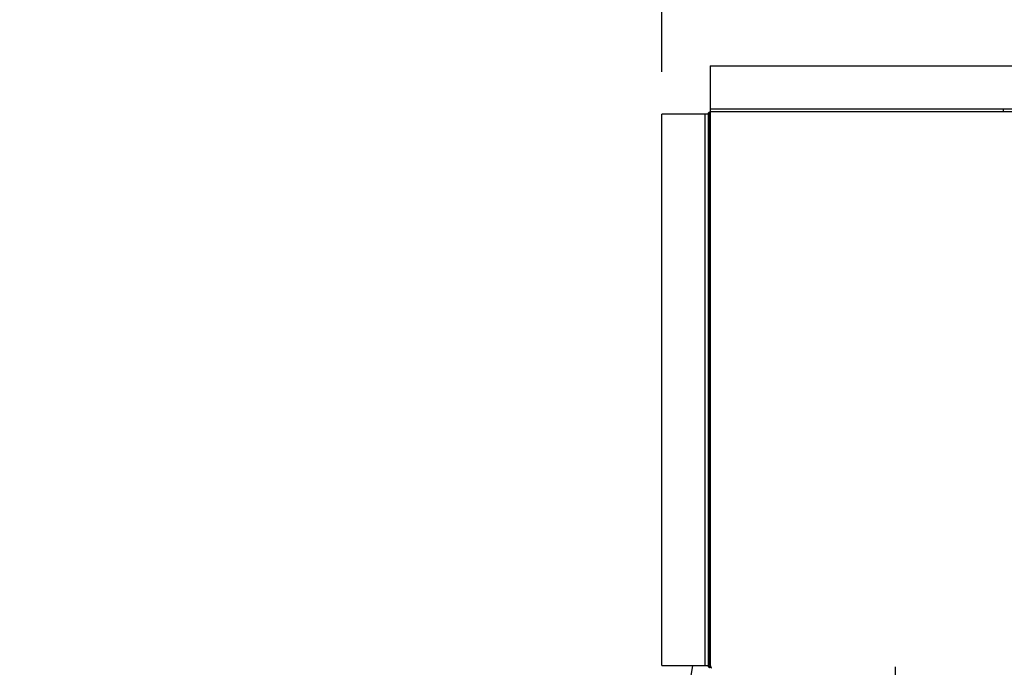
# Model space of a CAD drawing. Header units: inches. Extents: x 170 to 312, y 215 to 248.
# Tile 183 of 256: x 250.652 to 251.742, y 224.611 to 225.328. Entities that reach past the tile are written whole.
import ezdxf
from ezdxf import colors
from ezdxf.entities.mleader import LeaderData, LeaderLine
from ezdxf.math import Vec2, Vec3

# ---------------------------------------------------------------- set-up
doc = ezdxf.new("R2010")
doc.units = ezdxf.units.IN
doc.header["$LTSCALE"] = 0.25
doc.header["$MEASUREMENT"] = 0
doc.layers.add('ANNOTATIONS', color=1, linetype='Continuous')
doc.layers.add('MOTOR LH', color=7, linetype='Continuous')
doc.styles.add('ARIAL', font='arial.ttf', dxfattribs={"height": 0.09375})
doc.dimstyles.new('STANDARD$0', dxfattribs={"dimtxt": 0.09375, "dimasz": 0.09375, "dimexe": 0.03125, "dimexo": 0.046875, "dimgap": 0.09, "dimtad": 0, "dimtih": 1, "dimtoh": 1, "dimdec": 4, "dimzin": 0, "dimdsep": 46, "dimtxsty": 'ARIAL', "dimcen": 0.09, "dimadec": 0, "dimazin": 0, "dimtfac": 1, "dimtdec": 4, "dimtofl": 0, "dimtmove": 0, "dimatfit": 1, "dimfxl": 1, "dimtolj": 1, "dimtzin": 0, "dimarcsym": 0})

# ---------------------------------------------------------------- blocks, each defined once
blk = doc.blocks.new('*D143')
at = {"layer": 'ANNOTATIONS', "color": 0, "lineweight": -2, "transparency": 16777216}
for p, q in [((251.3631, 225.2707), (251.3631, 225.4918)), ((251.869, 224.6586), (251.869, 225.4918)), ((251.2693, 225.4605), (251.1756, 225.4605)), ((251.9628, 225.4605), (252.0565, 225.4605))]:
    blk.add_line(p, q, dxfattribs=at)
at = {"layer": 'ANNOTATIONS', "color": 0, "transparency": 16777216}
for points in [[(251.2693, 225.4761), (251.2693, 225.4449), (251.3631, 225.4605)], [(251.9628, 225.4761), (251.9628, 225.4449), (251.869, 225.4605)]]:
    blk.add_solid(points, dxfattribs=at)
at = {"layer": 'defpoints', "color": 0, "transparency": 16777216}
for p in [(251.3631, 225.4605), (251.3631, 225.2238), (251.869, 224.6117)]:
    blk.add_point(p, dxfattribs=at)
at = {"layer": 'ANNOTATIONS', "color": 0, "transparency": 16777216, "insert": (251.616, 225.4605), "char_height": 0.09375, "attachment_point": 5, "style": 'ARIAL'}
blk.add_mtext('\\A1;1\'-6"', dxfattribs=at)

msp = doc.modelspace()

# ---------------------------------------------------------------- linework, layer by layer
at = {"layer": 'MOTOR LH'}
for p, q in [((251.41673, 225.27751), (251.41673, 224.61339)), ((251.41422, 225.22384), (251.36307, 225.22384)), ((251.41102, 224.61339), (251.41102, 225.22384)), ((251.41422, 225.22384), (251.41422, 224.61339)), ((251.41503, 225.22384), (251.41503, 224.61339)), ((251.41673, 225.22956), (251.74112, 225.22956)), ((251.75606, 225.22635), (251.41673, 225.22635)), ((251.74112, 225.22635), (251.74112, 225.22981)), ((251.74112, 225.22981), (251.76032, 225.22981)), ((251.36307, 224.61339), (251.41503, 224.61339)), ((251.39711, 224.61339), (251.39432, 224.59759)), ((251.41673, 224.61088), (251.41673, 224.61169)), ((251.41732, 224.61169), (251.41673, 224.61169)), ((251.62176, 220.41698), (251.62176, 224.61169))]:
    msp.add_line(p, q, dxfattribs=at)
for radius in [0.00251, 0.00171]:
    msp.add_arc((251.41673, 225.22384), radius, 90, 180, dxfattribs=at)
for points in [[(251.41673, 225.27751), (251.75606, 225.27751)], [(251.36307, 224.61339), (251.36307, 225.22384)]]:
    msp.add_open_spline(points, degree=1, dxfattribs=at)
for points, knots in [([(251.41673, 224.61088), (251.41647, 224.61091), (251.41591, 224.61096), (251.41515, 224.61138), (251.41455, 224.61205), (251.41426, 224.61277), (251.41423, 224.61323), (251.41422, 224.61339)], [0, 0, 0, 0, 0.1999541, 0.424458, 0.6490042, 0.8735548, 1, 1, 1, 1]), ([(251.41673, 224.61169), (251.41652, 224.61171), (251.4161, 224.61175), (251.41556, 224.61211), (251.41517, 224.61262), (251.41504, 224.61308), (251.41503, 224.61334), (251.41503, 224.61339)], [0, 0, 0, 0, 0.2355208, 0.4711798, 0.7067886, 0.9424267, 1, 1, 1, 1]), ([(251.41673, 224.61339), (251.41681, 224.61313), (251.41699, 224.61257), (251.41725, 224.61181), (251.41752, 224.61121), (251.41775, 224.61092), (251.41789, 224.61089), (251.41794, 224.61088)], [0, 0, 0, 0, 0.1999167, 0.4244167, 0.6489701, 0.8734859, 1, 1, 1, 1])]:
    msp.add_open_spline(points, degree=3, knots=knots, dxfattribs=at)

# ---------------------------------------------------------------- dimensions: what is measured, and where the dimension line sits
at = {"layer": 'ANNOTATIONS'}
dim = msp.add_linear_dim(base=(251.36307, 225.46051), p1=(251.86901, 224.61169), p2=(251.36307, 225.22384), angle=180, text='1\'-6"', dimstyle='STANDARD$0', dxfattribs=at)
dim.commit()
dim.dimension.update_dxf_attribs({"geometry": '*D143', "text_midpoint": (251.61604, 225.46051), "dimtype": 160})

# ---------------------------------------------------------------- leaders
ml = msp.add_multileader_mtext('Standard', dxfattribs=at)
ml.set_content('JUNCTION\\PBOX', color=256, style='ARIAL')
ml.set_leader_properties()
ml.build(insert=Vec2(0, 0))
ml.multileader.update_dxf_attribs({"dogleg_length": 0.36, "arrow_head_size": 0.09375})
ctx = ml.context
ctx.base_point, ctx.char_height, ctx.arrow_head_size, ctx.landing_gap_size, ctx.plane_origin = Vec3(249.4607, 224.67442), 0.09375, 0.09375, 0.09, Vec3(251.37045, 224.26118)
ctx.text_align_type = 2
notes = []
notes.append((ctx, [(0, (1, 1, 0), (250.38646, 224.67442), (-1, 0), 0.09796, [(0, [(251.03133, 224.41208)], 0, [])])]))
ctx.mtext.insert, ctx.mtext.alignment, ctx.mtext.flow_direction = Vec3(250.19851, 224.72209), 3, 5
for ctx, leaders in notes:
    for number, flags, end, landing, length, lines in leaders:
        leader = LeaderData()
        leader.index, (leader.has_last_leader_line, leader.has_dogleg_vector, leader.attachment_direction) = number, flags
        leader.last_leader_point, leader.dogleg_vector, leader.dogleg_length = Vec3(end), Vec3(landing), length
        for number, points, colour, breaks in lines:
            line = LeaderLine()
            line.index, line.vertices, line.color, line.breaks = number, Vec3.list(points), colors.encode_raw_color(colour), breaks
            leader.lines.append(line)
        ctx.leaders.append(leader)

doc.saveas('drawing.dxf')
